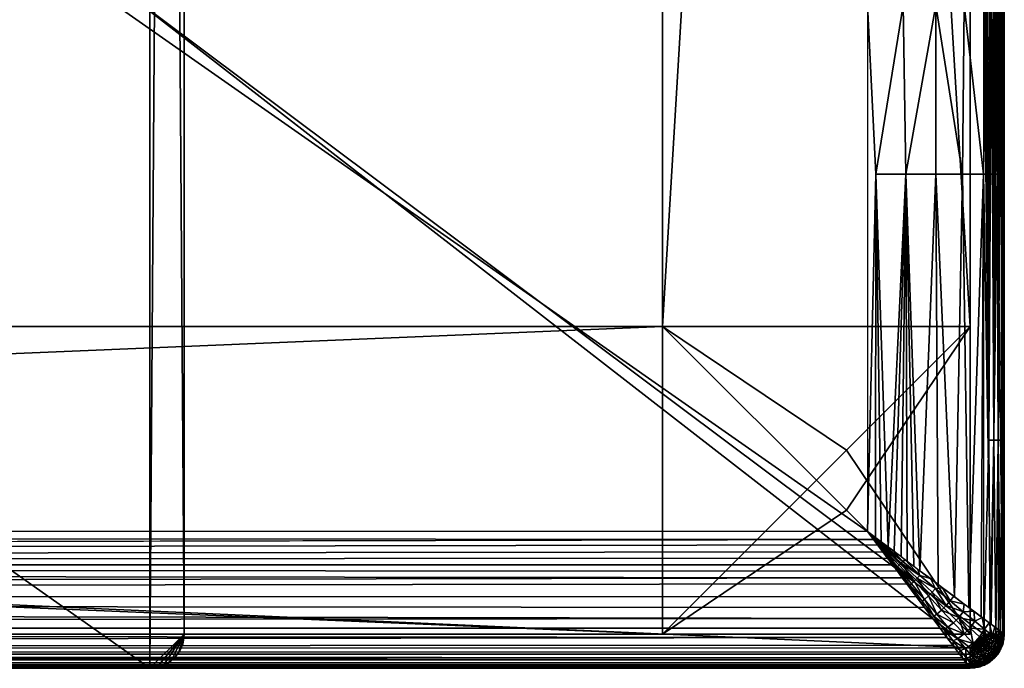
# Model space of a CAD drawing. Header units: millimetres. Extents: x -1150 to 1150, y -862 to -12.
# Tile 11 of 14: x 1006 to 1150, y -862 to -767. Entities that reach past the tile are written whole.
import ezdxf

# ---------------------------------------------------------------- set-up
doc = ezdxf.new("R2010")
doc.units = ezdxf.units.MM
doc.header["$MEASUREMENT"] = 0
doc.layers.add('Default', color=7, linetype='Continuous')

msp = doc.modelspace()

# ---------------------------------------------------------------- meshes
at = {"layer": 'Default'}
mesh = msp.add_polyface(dxfattribs=at)
corners = [(1100, -811.53, -259.95), (1100, -61.53, -259.95), (1145, -61.53, -259.95), (1145, -811.53, -259.95)]
mesh.append_faces([[corners[k] for k in face] for face in [(0, 1, 3, 3), (3, 1, 2, 2)]])
mesh = msp.add_polyface(dxfattribs=at)
corners = [(1145, -811.53, -304.95), (1145, -61.53, -304.95), (1100, -61.53, -304.95), (1100, -811.53, -304.95)]
mesh.append_faces([[corners[k] for k in face] for face in [(0, 1, 3, 3), (3, 1, 2, 2)]])
mesh = msp.add_polyface(dxfattribs=at)
corners = [(1100, -811.53, -304.95), (1100, -61.53, -304.95), (1100, -61.53, -259.95), (1100, -811.53, -259.95)]
mesh.append_faces([[corners[k] for k in face] for face in [(0, 1, 3, 3), (3, 1, 2, 2)]])
mesh = msp.add_polyface(dxfattribs=at)
corners = [(1145, -811.53, -259.95), (1145, -61.53, -259.95), (1145, -61.53, -304.95), (1145, -811.53, -304.95)]
mesh.append_faces([[corners[k] for k in face] for face in [(0, 1, 3, 3), (3, 1, 2, 2)]])
mesh = msp.add_polyface(dxfattribs=at)
corners = [(1020, -761.53, -259.95), (1020, -141.53, -259.95), (-1020, -141.53, -259.95), (-1020, -761.53, -259.95), (-1147, -761.53, -259.95), (-1147, -856.53, -259.95), (-1146.96, -856.92, -259.95), (-1146.85, -857.3, -259.95), (-1146.66, -857.65, -259.95), (-1146.41, -857.95, -259.95), (-1146.11, -858.2, -259.95), (-1145.77, -858.38, -259.95), (-1145.39, -858.5, -259.95), (-1145, -858.53, -259.95), (1145, -858.53, -259.95), (1145.39, -858.5, -259.95), (1145.77, -858.38, -259.95), (1146.11, -858.2, -259.95), (1146.41, -857.95, -259.95), (1146.66, -857.65, -259.95), (1146.85, -857.3, -259.95), (1146.96, -856.92, -259.95), (1147, -856.53, -259.95), (1147, -761.53, -259.95)]
mesh.append_faces([[corners[k] for k in face] for face in [(1, 2, 0, 0), (0, 2, 3, 3), (14, 3, 13, 13), (14, 0, 3, 3), (14, 22, 0, 0), (14, 21, 22, 22), (14, 20, 21, 21), (14, 19, 20, 20), (14, 18, 19, 19), (14, 17, 18, 18), (14, 16, 17, 17), (14, 15, 16, 16), (4, 5, 3, 3), (3, 5, 13, 13), (13, 5, 6, 6), (7, 13, 6, 6), (7, 8, 13, 13), (13, 8, 9, 9), (10, 13, 9, 9), (10, 11, 13, 13), (13, 11, 12, 12), (22, 23, 0, 0)]])
mesh = msp.add_polyface(dxfattribs=at)
corners = [(1130, -841.53, -129.95), (-1130, -841.53, -129.95), (-1130, -761.53, -129.95), (-1020, -761.53, -129.95), (-1020, -141.53, -129.95), (1020, -141.53, -129.95), (1020, -764.53, -129.95), (1130, -764.53, -129.95)]
mesh.append_faces([[corners[k] for k in face] for face in [(7, 0, 6, 6), (6, 0, 1, 1), (3, 1, 2, 2), (3, 6, 1, 1), (3, 5, 6, 6), (3, 4, 5, 5)]])
mesh = msp.add_polyface(dxfattribs=at)
corners = [(5, -861.53, 0.05), (4.02, -861.44, 0.05), (3.09, -861.15, 0.05), (1.83, -860.4, 0.05), (0.84, -859.31, 0.05), (0.21, -857.98, 0.05), (0, -856.53, 0.05), (0, -146.53, 0.05), (0.21, -145.08, 0.05), (0.84, -143.76, 0.05), (1.83, -142.67, 0.05), (3.09, -141.91, 0.05), (4.02, -141.63, 0.05), (5, -141.53, 0.05), (1025, -141.53, 0.05), (1025.98, -141.63, 0.05), (1026.91, -141.91, 0.05), (1028.17, -142.67, 0.05), (1029.16, -143.76, 0.05), (1029.79, -145.08, 0.05), (1030, -146.53, 0.05), (1030, -856.53, 0.05), (1029.79, -857.98, 0.05), (1029.16, -859.31, 0.05), (1028.17, -860.4, 0.05), (1026.91, -861.15, 0.05), (1025.98, -861.44, 0.05), (1025, -861.53, 0.05)]
mesh.append_faces([[corners[k] for k in face] for face in [(1, 6, 0, 0), (1, 2, 6, 6), (6, 2, 3, 3), (4, 6, 3, 3), (4, 5, 6, 6), (6, 7, 0, 0), (0, 7, 13, 13), (14, 0, 13, 13), (14, 27, 0, 0), (14, 21, 27, 27), (14, 20, 21, 21), (14, 15, 20, 20), (20, 15, 16, 16), (17, 20, 16, 16), (17, 18, 20, 20), (20, 18, 19, 19), (8, 9, 7, 7), (7, 9, 10, 10), (11, 7, 10, 10), (11, 12, 7, 7), (7, 12, 13, 13), (22, 23, 21, 21), (21, 23, 24, 24), (25, 21, 24, 24), (25, 26, 21, 21), (21, 26, 27, 27)]])
mesh = msp.add_polyface(dxfattribs=at)
corners = [(1030, -146.53, -129.95), (1029.79, -145.08, -129.95), (1029.16, -143.76, -129.95), (1028.17, -142.67, -129.95), (1026.91, -141.91, -129.95), (1025.98, -141.63, -129.95), (1025, -141.53, -129.95), (5, -141.53, -129.95), (4.02, -141.63, -129.95), (3.09, -141.91, -129.95), (1.83, -142.67, -129.95), (0.84, -143.76, -129.95), (0.21, -145.08, -129.95), (0, -146.53, -129.95), (0, -856.53, -129.95), (0.21, -857.98, -129.95), (0.84, -859.31, -129.95), (1.83, -860.4, -129.95), (3.09, -861.15, -129.95), (4.02, -861.44, -129.95), (5, -861.53, -129.95), (1025, -861.53, -129.95), (1025.98, -861.44, -129.95), (1026.91, -861.15, -129.95), (1028.17, -860.4, -129.95), (1029.16, -859.31, -129.95), (1029.79, -857.98, -129.95), (1030, -856.53, -129.95)]
mesh.append_faces([[corners[k] for k in face] for face in [(1, 2, 0, 0), (0, 2, 3, 3), (4, 0, 3, 3), (4, 5, 0, 0), (0, 5, 6, 6), (21, 6, 7, 7), (20, 7, 14, 14), (19, 14, 18, 18), (19, 20, 14, 14), (14, 7, 13, 13), (13, 7, 8, 8), (9, 13, 8, 8), (9, 10, 13, 13), (13, 10, 11, 11), (12, 13, 11, 11), (15, 16, 14, 14), (14, 16, 17, 17), (18, 14, 17, 17), (20, 21, 7, 7), (22, 27, 21, 21), (22, 23, 27, 27), (27, 23, 24, 24), (25, 27, 24, 24), (25, 26, 27, 27), (27, 0, 21, 21), (21, 0, 6, 6)]])
mesh = msp.add_polyface(dxfattribs=at)
corners = [(1030, -146.53, 0.05), (1030, -856.53, 0.05), (1030, -856.53, -43.29), (1030, -856.53, -86.62), (1030, -856.53, -129.95), (1030, -146.53, -129.95), (1030, -146.53, -86.62), (1030, -146.53, -43.29), (1030, -654.85, -32.45), (1030, -654.85, -64.95), (1030, -654.85, -97.45)]
mesh.append_faces([[corners[k] for k in face] for face in [(7, 0, 8, 8), (9, 8, 2, 2), (3, 9, 2, 2), (3, 10, 9, 9), (3, 4, 10, 10), (10, 4, 5, 5), (6, 10, 5, 5), (6, 9, 10, 10), (6, 7, 9, 9), (9, 7, 8, 8), (0, 1, 8, 8), (8, 1, 2, 2)]])
mesh = msp.add_polyface(dxfattribs=at)
corners = [(1150, -856.53, -256.95), (1149.85, -856.53, -257.88), (1149.43, -856.53, -258.72), (1148.76, -856.53, -259.38), (1147.93, -856.53, -259.81), (1147, -856.53, -259.95), (1147, -761.53, -259.95), (1147.29, -761.55, -259.94), (1147.59, -761.59, -259.9), (1147.87, -761.66, -259.82), (1148.15, -761.76, -259.72), (1148.41, -761.89, -259.6), (1148.67, -762.04, -259.45), (1148.9, -762.21, -259.27), (1149.12, -762.41, -259.07), (1149.32, -762.63, -258.86), (1149.49, -762.87, -258.62), (1149.64, -763.11, -258.37), (1149.77, -763.39, -258.1), (1149.87, -763.65, -257.84), (1149.94, -763.95, -257.54), (1149.98, -764.19, -257.3), (1150, -764.53, -256.95), (1149.91, -828.16, -257.68), (1149.62, -828.16, -258.42), (1149.12, -828.16, -259.07), (1148.47, -828.16, -259.57), (1147.73, -828.16, -259.86)]
mesh.append_faces([[corners[k] for k in face] for face in [(22, 0, 23, 23), (21, 23, 20, 20), (21, 22, 23, 23), (5, 27, 4, 4), (5, 6, 27, 27), (27, 6, 7, 7), (8, 27, 7, 7), (8, 9, 27, 27), (27, 9, 10, 10), (26, 10, 11, 11), (12, 26, 11, 11), (12, 13, 26, 26), (26, 13, 25, 25), (3, 25, 2, 2), (3, 26, 25, 25), (3, 4, 26, 26), (26, 4, 27, 27), (10, 26, 27, 27), (13, 14, 25, 25), (25, 14, 15, 15), (16, 25, 15, 15), (16, 24, 25, 25), (16, 17, 24, 24), (24, 17, 18, 18), (23, 18, 19, 19), (20, 23, 19, 19), (18, 23, 24, 24), (24, 23, 1, 1), (2, 24, 1, 1), (2, 25, 24, 24), (23, 0, 1, 1)]])
mesh = msp.add_polyface(dxfattribs=at)
corners = [(1150, -856.53, -149.95), (1150, -764.53, -149.95), (1149.32, -764.53, -144.78), (1147.32, -764.53, -139.95), (1144.14, -764.53, -135.81), (1140, -764.53, -132.63), (1135.18, -764.53, -130.63), (1130, -764.53, -129.95), (1130, -841.53, -129.95), (1131.14, -842.39, -129.99), (1131.96, -843, -130.05), (1132.99, -843.77, -130.18), (1133.9, -844.46, -130.34), (1134.89, -845.2, -130.56), (1135.81, -845.89, -130.81), (1136.76, -846.6, -131.13), (1137.65, -847.27, -131.48), (1140.32, -849.27, -132.82), (1142.72, -851.07, -134.52), (1144.83, -852.66, -136.54), (1146.63, -854.01, -138.84), (1148.09, -855.1, -141.41), (1149.14, -855.89, -144.16), (1149.78, -856.37, -147.02), (1135.61, -789.27, -130.76), (1149.91, -789.27, -148.1), (1148.99, -789.27, -143.68), (1146.97, -789.27, -139.36), (1143.88, -789.27, -135.55), (1139.97, -789.27, -132.62), (1131.21, -789.27, -129.99)]
mesh.append_faces([[corners[k] for k in face] for face in [(23, 0, 25, 25), (26, 25, 2, 2), (3, 26, 2, 2), (3, 27, 26, 26), (3, 4, 27, 27), (27, 4, 28, 28), (19, 28, 18, 18), (19, 27, 28, 28), (19, 20, 27, 27), (27, 20, 21, 21), (26, 21, 22, 22), (23, 26, 22, 22), (23, 25, 26, 26), (0, 1, 25, 25), (25, 1, 2, 2), (4, 5, 28, 28), (28, 5, 29, 29), (18, 29, 17, 17), (18, 28, 29, 29), (29, 5, 24, 24), (16, 24, 15, 15), (16, 29, 24, 24), (16, 17, 29, 29), (7, 30, 6, 6), (7, 8, 30, 30), (30, 8, 9, 9), (10, 30, 9, 9), (10, 11, 30, 30), (30, 11, 24, 24), (6, 24, 5, 5), (6, 30, 24, 24), (11, 12, 24, 24), (24, 12, 13, 13), (14, 24, 13, 13), (14, 15, 24, 24), (26, 27, 21, 21)]])
mesh = msp.add_polyface(dxfattribs=at)
corners = [(1150, -856.53, -149.95), (1150, -856.53, -256.95), (1150, -764.53, -256.95), (1150, -764.53, -149.95)]
mesh.append_faces([[corners[k] for k in face] for face in [(0, 1, 3, 3), (3, 1, 2, 2)]])
mesh = msp.add_polyface(dxfattribs=at)
corners = [(1100, -811.53, -304.95), (22.5, -811.53, -304.95), (22.5, -856.53, -304.95), (1100, -856.53, -304.95)]
mesh.append_faces([[corners[k] for k in face] for face in [(0, 1, 3, 3), (3, 1, 2, 2)]])
mesh = msp.add_polyface(dxfattribs=at)
corners = [(1100, -856.53, -259.95), (22.5, -856.53, -259.95), (22.5, -811.53, -259.95), (1100, -811.53, -259.95)]
mesh.append_faces([[corners[k] for k in face] for face in [(0, 1, 3, 3), (3, 1, 2, 2)]])
mesh = msp.add_polyface(dxfattribs=at)
corners = [(1100, -811.53, -259.95), (22.5, -811.53, -259.95), (22.5, -811.53, -304.95), (1100, -811.53, -304.95)]
mesh.append_faces([[corners[k] for k in face] for face in [(0, 1, 3, 3), (3, 1, 2, 2)]])
mesh = msp.add_polyface(dxfattribs=at)
corners = [(1100, -856.53, -304.95), (1100, -811.53, -304.95), (1100, -811.53, -259.95), (1100, -856.53, -259.95), (1100, -829.64, -286.84)]
mesh.append_faces([[corners[k] for k in face] for face in [(3, 0, 4, 4), (2, 4, 1, 1), (2, 3, 4, 4), (4, 0, 1, 1)]])
mesh = msp.add_polyface(dxfattribs=at)
corners = [(1100, -811.53, -304.95), (1145, -811.53, -304.95), (1145, -811.53, -259.95), (1100, -811.53, -259.95), (1118.11, -811.53, -286.84)]
mesh.append_faces([[corners[k] for k in face] for face in [(3, 0, 4, 4), (2, 4, 1, 1), (2, 3, 4, 4), (4, 0, 1, 1)]])
mesh = msp.add_polyface(dxfattribs=at)
corners = [(1100, -856.53, -419.95), (1145, -856.53, -419.95), (1145, -811.53, -419.95), (1100, -811.53, -419.95), (1126.89, -838.42, -419.95)]
mesh.append_faces([[corners[k] for k in face] for face in [(3, 0, 4, 4), (2, 4, 1, 1), (2, 3, 4, 4), (4, 0, 1, 1)]])
mesh = msp.add_polyface(dxfattribs=at)
corners = [(1100, -811.53, -259.95), (1100, -856.53, -259.95), (1100, -856.53, -419.95), (1100, -811.53, -419.95)]
mesh.append_faces([[corners[k] for k in face] for face in [(1, 2, 0, 0), (0, 2, 3, 3)]])
mesh = msp.add_polyface(dxfattribs=at)
corners = [(1145, -811.53, -259.95), (1100, -811.53, -259.95), (1100, -811.53, -419.95), (1145, -811.53, -419.95), (1115, -811.53, -377), (1130, -811.53, -377)]
mesh.append_faces([[corners[k] for k in face] for face in [(3, 0, 5, 5), (4, 5, 1, 1), (2, 4, 1, 1), (2, 3, 4, 4), (4, 3, 5, 5), (1, 5, 0, 0)]])
mesh = msp.add_polyface(dxfattribs=at)
corners = [(1100, -856.53, -259.95), (1100, -811.53, -259.95), (1145, -811.53, -259.95), (1145, -856.53, -259.95), (1126.89, -829.64, -259.95)]
mesh.append_faces([[corners[k] for k in face] for face in [(3, 0, 4, 4), (2, 4, 1, 1), (2, 3, 4, 4), (4, 0, 1, 1)]])
mesh = msp.add_polyface(dxfattribs=at)
corners = [(1145, -856.53, -259.95), (1145, -811.53, -259.95), (1145, -811.53, -419.95), (1145, -856.53, -419.95)]
mesh.append_faces([[corners[k] for k in face] for face in [(1, 2, 0, 0), (0, 2, 3, 3)]])
mesh = msp.add_polyface(dxfattribs=at)
corners = [(1130, -841.53, -129.95), (-1130, -841.53, -129.95), (-1130.86, -842.68, -129.99), (-1131.47, -843.49, -130.05), (-1132.24, -844.52, -130.18), (-1132.93, -845.44, -130.34), (-1133.67, -846.42, -130.56), (-1134.35, -847.34, -130.81), (-1138.65, -853.06, -133.61), (-1142.06, -857.61, -138.05), (-1144.24, -860.53, -143.69), (-1144.81, -861.28, -146.78), (-1145, -861.53, -149.95), (1145, -861.53, -149.95), (1144.93, -861.44, -148), (1144.71, -861.15, -146.05), (1144.36, -860.68, -144.16), (1143.86, -860.01, -142.3), (1143.23, -859.18, -140.54), (1142.47, -858.16, -138.84), (1141.61, -857.01, -137.29), (1140.61, -855.68, -135.81), (1139.54, -854.25, -134.52), (1138.33, -852.65, -133.32), (1137.11, -851.01, -132.34), (1135.74, -849.19, -131.48), (1135.07, -848.29, -131.13), (1134.35, -847.34, -130.81), (1133.67, -846.42, -130.56), (1132.93, -845.44, -130.34), (1132.24, -844.52, -130.18), (1131.47, -843.49, -130.05), (1130.86, -842.68, -129.99), (-455.69, -846.41, -130.56), (-455.69, -851.31, -132.51), (-455.69, -855.68, -135.81), (-455.69, -858.98, -140.17), (-455.69, -860.93, -145.07)]
mesh.append_faces([[corners[k] for k in face] for face in [(0, 1, 32, 32), (32, 1, 33, 33), (31, 33, 30, 30), (31, 32, 33, 33), (1, 2, 33, 33), (33, 2, 3, 3), (4, 33, 3, 3), (4, 5, 33, 33), (33, 5, 6, 6), (7, 33, 6, 6), (7, 34, 33, 33), (7, 8, 34, 34), (34, 8, 35, 35), (22, 35, 21, 21), (22, 34, 35, 35), (22, 23, 34, 34), (34, 23, 24, 24), (25, 34, 24, 24), (25, 26, 34, 34), (34, 26, 33, 33), (33, 26, 27, 27), (28, 33, 27, 27), (28, 29, 33, 33), (33, 29, 30, 30), (8, 9, 35, 35), (35, 9, 36, 36), (20, 36, 19, 19), (20, 35, 36, 36), (20, 21, 35, 35), (9, 10, 36, 36), (36, 10, 37, 37), (17, 37, 16, 16), (17, 36, 37, 37), (17, 18, 36, 36), (36, 18, 19, 19), (10, 11, 37, 37), (37, 11, 12, 12), (13, 37, 12, 12), (13, 14, 37, 37), (37, 14, 15, 15), (16, 37, 15, 15)]])
mesh = msp.add_polyface(dxfattribs=at)
corners = [(1145, -861.53, -149.95), (1146.55, -861.29, -149.95), (1147.94, -860.58, -149.95), (1149.05, -859.47, -149.95), (1149.76, -858.08, -149.95), (1150, -856.53, -149.95), (1149.92, -856.47, -148.16), (1149.67, -856.28, -146.31), (1149.23, -855.95, -144.45), (1148.6, -855.48, -142.59), (1147.77, -854.86, -140.77), (1146.74, -854.09, -139.01), (1145.53, -853.18, -137.35), (1144.14, -852.14, -135.81), (1142.61, -850.99, -134.43), (1140.94, -849.74, -133.21), (1139.19, -848.42, -132.19), (1137.36, -847.06, -131.36), (1135.5, -845.66, -130.72), (1133.64, -844.26, -130.29), (1131.8, -842.88, -130.03), (1130, -841.53, -129.95), (1131.35, -843.33, -130.03), (1132.73, -845.17, -130.29), (1134.13, -847.04, -130.72), (1135.52, -848.9, -131.36), (1136.89, -850.72, -132.19), (1138.21, -852.48, -133.21), (1139.45, -854.14, -134.43), (1140.61, -855.68, -135.81), (1141.65, -857.06, -137.35), (1142.55, -858.27, -139.01), (1143.32, -859.3, -140.77), (1143.95, -860.13, -142.59), (1144.42, -860.76, -144.45), (1144.75, -861.2, -146.31), (1144.94, -861.45, -148.16), (1148.89, -859.28, -147.22), (1145.47, -861.33, -147.39), (1145.09, -860.84, -144.87), (1144.47, -860.03, -142.43), (1143.61, -858.92, -140.12), (1142.52, -857.52, -137.96), (1141.21, -855.84, -136), (1139.7, -853.9, -134.25), (1138, -851.72, -132.75), (1136.17, -849.38, -131.56), (1134.19, -846.86, -130.68), (1132.11, -844.22, -130.13), (1146.35, -861.13, -147.3), (1145.93, -860.62, -144.71), (1145.24, -859.78, -142.23), (1144.3, -858.63, -139.89), (1143.13, -857.21, -137.74), (1141.73, -855.52, -135.8), (1140.13, -853.6, -134.1), (1138.34, -851.45, -132.64), (1136.42, -849.16, -131.49), (1134.36, -846.7, -130.65), (1132.19, -844.13, -130.13), (1147.76, -860.41, -147.22), (1147.27, -859.89, -144.55), (1146.49, -859.05, -142.02), (1145.43, -857.91, -139.67), (1144.12, -856.51, -137.53), (1142.58, -854.87, -135.62), (1140.83, -853.01, -133.95), (1138.9, -850.95, -132.54), (1136.83, -848.77, -131.43), (1134.63, -846.43, -130.62), (1132.33, -844, -130.12), (1149.61, -857.86, -147.31), (1149.09, -857.44, -144.71), (1148.25, -856.76, -142.23), (1147.11, -855.82, -139.9), (1145.68, -854.65, -137.75), (1144, -853.25, -135.81), (1142.07, -851.66, -134.1), (1139.92, -849.87, -132.64), (1137.63, -847.95, -131.49), (1135.17, -845.89, -130.65), (1132.6, -843.72, -130.13), (1132.47, -843.86, -130.12), (1134.9, -846.16, -130.62), (1137.24, -848.36, -131.43), (1139.43, -850.42, -132.54), (1141.49, -852.36, -133.95), (1143.35, -854.1, -135.62), (1144.99, -855.64, -137.53), (1146.39, -856.95, -139.67), (1147.53, -858.01, -142.02), (1148.37, -858.79, -144.55)]
mesh.append_faces([[corners[k] for k in face] for face in [(36, 0, 38, 38), (35, 38, 39, 39), (34, 39, 40, 40), (33, 40, 41, 41), (32, 41, 31, 31), (32, 33, 41, 41), (7, 72, 71, 71), (6, 71, 4, 4), (5, 6, 4, 4), (71, 37, 3, 3), (4, 71, 3, 3), (6, 7, 71, 71), (7, 8, 72, 72), (72, 8, 73, 73), (47, 24, 46, 46), (90, 74, 89, 89), (89, 62, 90, 90), (88, 74, 75, 75), (12, 75, 11, 11), (12, 76, 75, 75), (12, 13, 76, 76), (76, 13, 77, 77), (75, 87, 88, 88), (86, 78, 85, 85), (85, 66, 86, 86), (84, 78, 79, 79), (18, 79, 17, 17), (18, 80, 79, 79), (18, 19, 80, 80), (80, 19, 81, 81), (82, 81, 21, 21), (8, 9, 73, 73), (73, 9, 10, 10), (74, 10, 11, 11), (75, 74, 11, 11), (13, 14, 77, 77), (77, 14, 15, 15), (78, 15, 16, 16), (79, 16, 17, 17), (79, 78, 16, 16), (19, 20, 81, 81), (81, 20, 21, 21), (21, 22, 48, 48), (21, 48, 59, 59), (21, 59, 70, 70), (21, 70, 82, 82), (25, 46, 24, 24), (25, 26, 46, 46), (46, 26, 45, 45), (79, 83, 84, 84), (56, 44, 55, 55), (55, 67, 56, 56), (54, 44, 43, 43), (30, 43, 29, 29), (30, 42, 43, 43), (30, 31, 42, 42), (42, 31, 41, 41), (43, 53, 54, 54), (52, 40, 51, 51), (51, 63, 52, 52), (49, 38, 1, 1), (2, 49, 1, 1), (2, 60, 49, 49), (2, 3, 60, 60), (60, 3, 37, 37), (50, 40, 39, 39), (91, 71, 72, 72), (90, 72, 73, 73), (62, 91, 90, 90), (51, 61, 62, 62), (50, 60, 61, 61), (26, 27, 45, 45), (45, 27, 44, 44), (44, 27, 28, 28), (29, 44, 28, 28), (29, 43, 44, 44), (33, 34, 40, 40), (34, 35, 39, 39), (35, 36, 38, 38), (39, 49, 50, 50), (42, 52, 53, 53), (53, 63, 64, 64), (64, 54, 53, 53), (88, 63, 89, 89), (87, 64, 88, 88), (86, 76, 77, 77), (66, 87, 86, 86), (23, 24, 47, 47), (55, 65, 66, 66), (23, 48, 22, 22), (23, 47, 48, 48), (48, 58, 59, 59), (46, 56, 57, 57), (57, 47, 46, 46), (68, 56, 67, 67), (84, 67, 85, 85), (83, 68, 84, 84), (82, 80, 81, 81), (70, 83, 82, 82), (59, 69, 70, 70), (58, 68, 69, 69), (74, 73, 10, 10), (78, 77, 15, 15), (38, 0, 1, 1), (90, 73, 74, 74), (89, 63, 62, 62), (88, 89, 74, 74), (75, 76, 87, 87), (86, 77, 78, 78), (85, 67, 66, 66), (84, 85, 78, 78), (79, 80, 83, 83), (56, 45, 44, 44), (55, 66, 67, 67), (54, 55, 44, 44), (43, 42, 53, 53), (52, 41, 40, 40), (51, 62, 63, 63), (50, 51, 40, 40), (91, 37, 71, 71), (90, 91, 72, 72), (62, 61, 91, 91), (51, 50, 61, 61), (50, 49, 60, 60), (39, 38, 49, 49), (42, 41, 52, 52), (53, 52, 63, 63), (64, 65, 54, 54), (88, 64, 63, 63), (87, 65, 64, 64), (86, 87, 76, 76), (66, 65, 87, 87), (55, 54, 65, 65), (48, 47, 58, 58), (46, 45, 56, 56), (57, 58, 47, 47), (68, 57, 56, 56), (84, 68, 67, 67), (83, 69, 68, 68), (82, 83, 80, 80), (70, 69, 83, 83), (59, 58, 69, 69), (58, 57, 68, 68), (61, 60, 37, 37), (61, 37, 91, 91)]])
mesh = msp.add_polyface(dxfattribs=at)
corners = [(1100, -856.53, -304.95), (22.5, -856.53, -304.95), (22.5, -856.53, -259.95), (1100, -856.53, -259.95)]
mesh.append_faces([[corners[k] for k in face] for face in [(0, 1, 3, 3), (3, 1, 2, 2)]])
mesh = msp.add_polyface(dxfattribs=at)
corners = [(1030, -856.53, 0.05), (1029.76, -858.08, 0.05), (1029.05, -859.47, 0.05), (1027.94, -860.58, 0.05), (1026.55, -861.29, 0.05), (1025, -861.53, 0.05), (1025, -861.53, -129.95), (1026.55, -861.29, -129.95), (1027.94, -860.58, -129.95), (1029.05, -859.47, -129.95), (1029.76, -858.08, -129.95), (1030, -856.53, -129.95), (1029.85, -857.75, -38.27), (1029.36, -858.98, -38.27), (1028.54, -860.07, -38.27), (1027.45, -860.89, -38.27), (1026.22, -861.38, -38.27)]
mesh.append_faces([[corners[k] for k in face] for face in [(11, 0, 12, 12), (10, 12, 13, 13), (9, 13, 14, 14), (8, 14, 15, 15), (7, 15, 16, 16), (6, 16, 5, 5), (6, 7, 16, 16), (5, 16, 4, 4), (4, 16, 15, 15), (3, 15, 14, 14), (2, 14, 13, 13), (1, 13, 12, 12), (0, 1, 12, 12), (2, 3, 14, 14), (3, 4, 15, 15), (7, 8, 15, 15), (8, 9, 14, 14), (9, 10, 13, 13), (10, 11, 12, 12), (13, 1, 2, 2)]])
mesh = msp.add_polyface(dxfattribs=at)
corners = [(1100, -856.53, -259.95), (1145, -856.53, -259.95), (1145, -856.53, -419.95), (1100, -856.53, -419.95)]
mesh.append_faces([[corners[k] for k in face] for face in [(1, 2, 0, 0), (0, 2, 3, 3)]])
mesh = msp.add_polyface(dxfattribs=at)
corners = [(1145, -861.53, -256.95), (1145, -861.48, -257.54), (1145, -861.31, -258.1), (1145, -861.03, -258.62), (1145, -860.65, -259.07), (1145, -860.2, -259.45), (1145, -859.68, -259.72), (1145, -859.12, -259.9), (1145, -858.53, -259.95), (1145.45, -858.48, -259.95), (1145.87, -858.34, -259.95), (1146.25, -858.1, -259.95), (1146.56, -857.78, -259.95), (1146.8, -857.4, -259.95), (1146.95, -856.98, -259.95), (1147, -856.53, -259.95), (1147.59, -856.53, -259.9), (1148.15, -856.53, -259.72), (1148.67, -856.53, -259.45), (1149.12, -856.53, -259.07), (1149.49, -856.53, -258.62), (1149.77, -856.53, -258.1), (1149.94, -856.53, -257.54), (1150, -856.53, -256.95), (1149.95, -857.25, -256.95), (1149.8, -857.94, -256.95), (1149.55, -858.61, -256.95), (1149.21, -859.24, -256.95), (1148.78, -859.81, -256.95), (1148.27, -860.31, -256.95), (1147.7, -860.74, -256.95), (1147.08, -861.08, -256.95), (1146.41, -861.33, -256.95), (1145.71, -861.48, -256.95), (1146.03, -858.52, -259.94), (1146.83, -857.81, -259.94), (1145.35, -858.74, -259.94), (1145.4, -859.05, -259.9), (1145.48, -859.55, -259.76), (1145.56, -860.03, -259.53), (1145.62, -860.45, -259.22), (1145.68, -860.8, -258.85), (1145.72, -861.08, -258.44), (1145.76, -861.3, -257.96), (1145.78, -861.43, -257.46), (1145.7, -858.66, -259.94), (1145.8, -858.95, -259.9), (1145.96, -859.44, -259.76), (1146.11, -859.89, -259.53), (1146.24, -860.3, -259.22), (1146.35, -860.64, -258.85), (1146.44, -860.91, -258.44), (1146.51, -861.12, -257.96), (1146.55, -861.24, -257.46), (1146.18, -858.79, -259.9), (1146.41, -859.25, -259.76), (1146.63, -859.67, -259.53), (1146.83, -860.05, -259.22), (1147, -860.37, -258.85), (1147.13, -860.62, -258.44), (1147.23, -860.81, -257.96), (1147.29, -860.93, -257.46), (1146.6, -858.09, -259.94), (1146.83, -858.31, -259.9), (1147.19, -858.67, -259.76), (1147.53, -859, -259.53), (1147.84, -859.3, -259.22), (1148.1, -859.55, -258.85), (1148.3, -859.75, -258.44), (1148.46, -859.9, -257.96), (1148.55, -859.99, -257.46), (1147.96, -860.51, -257.46), (1147.89, -860.4, -257.96), (1147.76, -860.23, -258.44), (1147.58, -860, -258.85), (1147.37, -859.71, -259.22), (1147.12, -859.37, -259.53), (1146.83, -858.98, -259.76), (1146.52, -858.58, -259.9), (1146.34, -858.33, -259.94), (1147.09, -857.99, -259.9), (1147.51, -858.28, -259.76), (1147.9, -858.56, -259.53), (1148.25, -858.8, -259.22), (1148.54, -859.01, -258.85), (1148.78, -859.17, -258.44), (1148.96, -859.3, -257.96), (1149.06, -859.37, -257.46), (1147.15, -857.15, -259.94), (1147.45, -857.24, -259.9), (1147.94, -857.38, -259.76), (1148.4, -857.51, -259.53), (1148.81, -857.63, -259.22), (1149.15, -857.73, -258.85), (1149.43, -857.81, -258.44), (1149.64, -857.87, -257.96), (1149.76, -857.91, -257.46), (1149.47, -858.67, -257.46), (1149.35, -858.61, -257.96), (1149.16, -858.52, -258.44), (1148.9, -858.39, -258.85), (1148.58, -858.24, -259.22), (1148.19, -858.06, -259.53), (1147.76, -857.85, -259.76), (1147.3, -857.63, -259.9), (1147.02, -857.5, -259.94), (1147.22, -856.8, -259.94), (1147.53, -856.83, -259.9), (1148.04, -856.89, -259.76), (1148.51, -856.95, -259.53), (1148.94, -857, -259.22), (1149.29, -857.04, -258.85), (1149.58, -857.07, -258.44), (1149.79, -857.1, -257.96), (1149.92, -857.11, -257.46)]
mesh.append_faces([[corners[k] for k in face] for face in [(0, 1, 33, 33), (33, 1, 44, 44), (32, 44, 53, 53), (31, 53, 61, 61), (30, 61, 71, 71), (29, 71, 70, 70), (28, 70, 87, 87), (27, 87, 97, 97), (26, 97, 96, 96), (25, 96, 24, 24), (25, 26, 96, 96), (44, 1, 43, 43), (108, 17, 109, 109), (52, 42, 51, 51), (51, 60, 52, 52), (50, 42, 41, 41), (4, 41, 3, 3), (4, 40, 41, 41), (4, 5, 40, 40), (40, 5, 39, 39), (41, 49, 50, 50), (48, 38, 47, 47), (47, 56, 48, 48), (46, 38, 37, 37), (7, 37, 38, 38), (6, 38, 39, 39), (5, 6, 39, 39), (3, 42, 2, 2), (3, 41, 42, 42), (6, 7, 38, 38), (37, 7, 36, 36), (36, 7, 8, 8), (9, 36, 8, 8), (9, 45, 36, 36), (9, 10, 45, 45), (45, 10, 34, 34), (37, 45, 46, 46), (54, 79, 78, 78), (78, 55, 54, 54), (63, 79, 62, 62), (12, 62, 11, 11), (12, 35, 62, 62), (12, 13, 35, 35), (35, 13, 105, 105), (62, 80, 63, 63), (104, 88, 89, 89), (89, 103, 104, 104), (106, 16, 107, 107), (106, 15, 16, 16), (106, 14, 15, 15), (106, 88, 14, 14), (14, 88, 13, 13), (13, 88, 105, 105), (10, 11, 34, 34), (34, 11, 79, 79), (79, 11, 62, 62), (107, 16, 108, 108), (107, 88, 106, 106), (90, 109, 91, 91), (91, 103, 90, 90), (92, 109, 110, 110), (19, 110, 18, 18), (19, 111, 110, 110), (19, 20, 111, 111), (111, 20, 112, 112), (110, 93, 92, 92), (94, 113, 95, 95), (95, 99, 94, 94), (114, 24, 96, 96), (114, 23, 24, 24), (114, 22, 23, 23), (114, 113, 22, 22), (22, 113, 21, 21), (21, 113, 112, 112), (20, 21, 112, 112), (18, 109, 17, 17), (18, 110, 109, 109), (26, 27, 97, 97), (27, 28, 87, 87), (28, 29, 70, 70), (29, 30, 71, 71), (30, 31, 61, 61), (31, 32, 53, 53), (32, 33, 44, 44), (96, 113, 114, 114), (40, 48, 49, 49), (49, 56, 57, 57), (57, 50, 49, 49), (75, 56, 76, 76), (76, 66, 75, 75), (77, 56, 55, 55), (64, 78, 63, 63), (81, 104, 103, 103), (82, 101, 83, 83), (83, 65, 82, 82), (84, 101, 100, 100), (100, 85, 84, 84), (93, 101, 92, 92), (94, 111, 112, 112), (1, 2, 43, 43), (43, 2, 42, 42), (99, 93, 94, 94), (44, 52, 53, 53), (53, 60, 61, 61), (61, 72, 71, 71), (60, 73, 72, 72), (59, 74, 73, 73), (51, 58, 59, 59), (46, 34, 54, 54), (47, 54, 55, 55), (58, 75, 74, 74), (74, 66, 67, 67), (67, 73, 74, 74), (84, 66, 83, 83), (85, 67, 84, 84), (86, 99, 98, 98), (98, 87, 86, 86), (95, 97, 98, 98), (63, 81, 64, 64), (64, 82, 65, 65), (77, 65, 76, 76), (68, 72, 73, 73), (85, 69, 68, 68), (86, 70, 69, 69), (69, 71, 72, 72), (80, 105, 104, 104), (82, 103, 102, 102), (90, 107, 108, 108), (16, 17, 108, 108), (52, 43, 42, 42), (51, 59, 60, 60), (50, 51, 42, 42), (41, 40, 49, 49), (48, 39, 38, 38), (47, 55, 56, 56), (46, 47, 38, 38), (37, 36, 45, 45), (54, 34, 79, 79), (78, 77, 55, 55), (63, 78, 79, 79), (62, 35, 80, 80), (104, 105, 88, 88), (89, 90, 103, 103), (107, 89, 88, 88), (90, 108, 109, 109), (91, 102, 103, 103), (92, 91, 109, 109), (110, 111, 93, 93), (94, 112, 113, 113), (95, 98, 99, 99), (96, 95, 113, 113), (40, 39, 48, 48), (49, 48, 56, 56), (57, 58, 50, 50), (75, 57, 56, 56), (76, 65, 66, 66), (77, 76, 56, 56), (64, 77, 78, 78), (81, 80, 104, 104), (82, 102, 101, 101), (83, 66, 65, 65), (84, 83, 101, 101), (100, 99, 85, 85), (93, 100, 101, 101), (94, 93, 111, 111), (99, 100, 93, 93), (44, 43, 52, 52), (53, 52, 60, 60), (61, 60, 72, 72), (60, 59, 73, 73), (59, 58, 74, 74), (51, 50, 58, 58), (46, 45, 34, 34), (47, 46, 54, 54), (58, 57, 75, 75), (74, 75, 66, 66), (67, 68, 73, 73), (84, 67, 66, 66), (85, 68, 67, 67), (86, 85, 99, 99), (98, 97, 87, 87), (95, 96, 97, 97), (63, 80, 81, 81), (64, 81, 82, 82), (77, 64, 65, 65), (68, 69, 72, 72), (85, 86, 69, 69), (86, 87, 70, 70), (69, 70, 71, 71), (80, 35, 105, 105), (82, 81, 103, 103), (90, 89, 107, 107), (91, 92, 101, 101), (91, 101, 102, 102)]])
mesh = msp.add_polyface(dxfattribs=at)
corners = [(1145, -861.53, -149.95), (1145, -861.53, -256.95), (1146.55, -861.29, -256.95), (1147.94, -860.58, -256.95), (1149.05, -859.47, -256.95), (1149.76, -858.08, -256.95), (1150, -856.53, -256.95), (1150, -856.53, -149.95), (1149.76, -858.08, -149.95), (1149.05, -859.47, -149.95), (1147.94, -860.58, -149.95), (1146.55, -861.29, -149.95), (1147.45, -860.89, -181.44), (1146.22, -861.38, -181.44), (1148.54, -860.07, -181.44), (1149.36, -858.98, -181.44), (1149.85, -857.75, -181.44)]
mesh.append_faces([[corners[k] for k in face] for face in [(11, 0, 13, 13), (12, 13, 2, 2), (3, 12, 2, 2), (3, 14, 12, 12), (3, 4, 14, 14), (14, 4, 15, 15), (9, 15, 8, 8), (9, 14, 15, 15), (9, 10, 14, 14), (14, 10, 12, 12), (12, 10, 11, 11), (13, 12, 11, 11), (0, 1, 13, 13), (13, 1, 2, 2), (4, 5, 15, 15), (15, 5, 16, 16), (8, 16, 7, 7), (8, 15, 16, 16), (5, 6, 16, 16), (16, 6, 7, 7)]])
mesh = msp.add_polyface(dxfattribs=at)
corners = [(-1145, -861.53, -256.95), (-1145, -861.39, -257.88), (-1145, -860.96, -258.72), (-1145, -860.3, -259.38), (-1145, -859.46, -259.81), (-1145, -858.53, -259.95), (1145, -858.53, -259.95), (1145, -859.46, -259.81), (1145, -860.3, -259.38), (1145, -860.96, -258.72), (1145, -861.39, -257.88), (1145, -861.53, -256.95), (-467.68, -861.44, -257.68), (-467.68, -861.15, -258.42), (-467.68, -860.65, -259.07), (-467.68, -860, -259.57), (-467.68, -859.27, -259.86)]
mesh.append_faces([[corners[k] for k in face] for face in [(11, 0, 12, 12), (10, 12, 13, 13), (9, 13, 14, 14), (8, 14, 15, 15), (7, 15, 16, 16), (6, 16, 5, 5), (6, 7, 16, 16), (5, 16, 4, 4), (4, 16, 15, 15), (3, 15, 14, 14), (2, 14, 13, 13), (1, 13, 12, 12), (0, 1, 12, 12), (2, 3, 14, 14), (3, 4, 15, 15), (7, 8, 15, 15), (8, 9, 14, 14), (9, 10, 13, 13), (10, 11, 12, 12), (13, 1, 2, 2)]])
mesh = msp.add_polyface(dxfattribs=at)
corners = [(-1145, -861.53, -149.95), (1145, -861.53, -149.95), (1145, -861.53, -256.95), (-1145, -861.53, -256.95)]
mesh.append_faces([[corners[k] for k in face] for face in [(0, 1, 3, 3), (3, 1, 2, 2)]])
mesh = msp.add_polyface(dxfattribs=at)
corners = [(5, -861.53, -129.95), (5, -861.53, 0.05), (1025, -861.53, 0.05), (1025, -861.53, -129.95)]
mesh.append_faces([[corners[k] for k in face] for face in [(1, 2, 0, 0), (0, 2, 3, 3)]])

doc.saveas('drawing.dxf')
